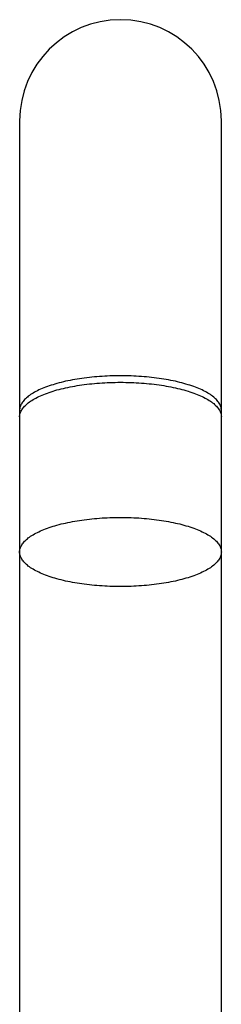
# Model space of a CAD drawing. Header units: millimetres. Extents: x 8 to 699, y 12 to 648.
# Tile 37 of 38: x 318 to 341, y 537 to 648. Entities that reach past the tile are written whole.
import ezdxf

# ---------------------------------------------------------------- set-up
doc = ezdxf.new("R2010")
doc.units = ezdxf.units.MM

msp = doc.modelspace()

# ---------------------------------------------------------------- linework, layer by layer
at = {"color": 7, "linetype": 'Continuous', "lineweight": 30}
for p, q in [((318.4, 636.4), (318.4, 616.66)), ((341.2, 616.66), (341.2, 636.4)), ((318.4, 616.66), (318.4, 603.01)), ((341.2, 603.01), (341.2, 616.66)), ((318.4, 603.75), (318.4, 587.77)), ((341.2, 587.77), (341.2, 603.75)), ((318.4, 587.77), (318.4, 497.2)), ((341.2, 497.2), (341.2, 587.77))]:
    msp.add_line(p, q, dxfattribs=at)
at = {"color": 7, "linetype": 'Continuous', "lineweight": 30, "flags": 128}
for points in [[(341.2, 603.75), (341.19, 603.85), (341.18, 603.95), (341.16, 604.05), (341.14, 604.15), (341.1, 604.26), (341.06, 604.36), (341.01, 604.46), (340.95, 604.56), (340.88, 604.66), (340.81, 604.76), (340.73, 604.85), (340.64, 604.95), (340.54, 605.05), (340.44, 605.14), (340.33, 605.24), (340.21, 605.33), (340.09, 605.42), (339.96, 605.52), (339.82, 605.61), (339.67, 605.7), (339.52, 605.78), (339.36, 605.87), (339.19, 605.95), (339.02, 606.04), (338.84, 606.12), (338.66, 606.2), (338.47, 606.28), (338.27, 606.36), (338.07, 606.43), (337.86, 606.5), (337.65, 606.57), (337.43, 606.64), (337.2, 606.71), (336.97, 606.78), (336.74, 606.84), (336.5, 606.9), (336.26, 606.96), (336.01, 607.02), (335.76, 607.07), (335.5, 607.12), (335.24, 607.17), (334.97, 607.22), (334.71, 607.27), (334.44, 607.31), (334.16, 607.35), (333.88, 607.39), (333.6, 607.42), (333.32, 607.45), (333.04, 607.48), (332.75, 607.51), (332.46, 607.54), (332.17, 607.56), (331.88, 607.58), (331.58, 607.6), (331.29, 607.61), (330.99, 607.62), (330.69, 607.63), (330.4, 607.64), (330.1, 607.64), (329.8, 607.65), (329.5, 607.64), (329.2, 607.64), (328.9, 607.63), (328.61, 607.62), (328.31, 607.61), (328.02, 607.6), (327.72, 607.58), (327.43, 607.56), (327.14, 607.54), (326.85, 607.51), (326.56, 607.48), (326.28, 607.45), (325.99, 607.42), (325.71, 607.39), (325.44, 607.35), (325.16, 607.31), (324.89, 607.27), (324.62, 607.22), (324.36, 607.17), (324.1, 607.12), (323.84, 607.07), (323.59, 607.02), (323.34, 606.96), (323.1, 606.9), (322.86, 606.84), (322.62, 606.78), (322.39, 606.71), (322.17, 606.64), (321.95, 606.57), (321.74, 606.5), (321.53, 606.43), (321.33, 606.36), (321.13, 606.28), (320.94, 606.2), (320.75, 606.12), (320.58, 606.04), (320.4, 605.95), (320.24, 605.87), (320.08, 605.78), (319.93, 605.7), (319.78, 605.61), (319.64, 605.52), (319.51, 605.42), (319.38, 605.33), (319.27, 605.24), (319.16, 605.14), (319.05, 605.05), (318.96, 604.95), (318.87, 604.85), (318.79, 604.76), (318.71, 604.66), (318.65, 604.56), (318.59, 604.46), (318.54, 604.36), (318.5, 604.26), (318.46, 604.15), (318.43, 604.05), (318.41, 603.95), (318.4, 603.85), (318.4, 603.75)], [(318.4, 603.01), (318.4, 603.11), (318.41, 603.21), (318.43, 603.31), (318.46, 603.42), (318.5, 603.52), (318.54, 603.62), (318.59, 603.72), (318.65, 603.82), (318.71, 603.92), (318.79, 604.02), (318.87, 604.12), (318.96, 604.21), (319.05, 604.31), (319.16, 604.41), (319.27, 604.5), (319.38, 604.59), (319.51, 604.69), (319.64, 604.78), (319.78, 604.87), (319.93, 604.96), (320.08, 605.05), (320.24, 605.13), (320.4, 605.22), (320.58, 605.3), (320.75, 605.38), (320.94, 605.46), (321.13, 605.54), (321.33, 605.62), (321.53, 605.69), (321.74, 605.77), (321.95, 605.84), (322.17, 605.91), (322.39, 605.97), (322.62, 606.04), (322.86, 606.1), (323.1, 606.16), (323.34, 606.22), (323.59, 606.28), (323.84, 606.33), (324.1, 606.39), (324.36, 606.44), (324.62, 606.48), (324.89, 606.53), (325.16, 606.57), (325.44, 606.61), (325.71, 606.65), (325.99, 606.68), (326.28, 606.72), (326.56, 606.75), (326.85, 606.77), (327.14, 606.8), (327.43, 606.82), (327.72, 606.84), (328.02, 606.86), (328.31, 606.87), (328.61, 606.89), (328.9, 606.9), (329.2, 606.9), (329.5, 606.91), (329.8, 606.91)], [(329.8, 606.91), (330.1, 606.91), (330.4, 606.9), (330.69, 606.9), (330.99, 606.89), (331.29, 606.87), (331.58, 606.86), (331.88, 606.84), (332.17, 606.82), (332.46, 606.8), (332.75, 606.77), (333.04, 606.75), (333.32, 606.72), (333.6, 606.68), (333.88, 606.65), (334.16, 606.61), (334.44, 606.57), (334.71, 606.53), (334.97, 606.48), (335.24, 606.44), (335.5, 606.39), (335.76, 606.33), (336.01, 606.28), (336.26, 606.22), (336.5, 606.16), (336.74, 606.1), (336.97, 606.04), (337.2, 605.97), (337.43, 605.91), (337.65, 605.84), (337.86, 605.77), (338.07, 605.69), (338.27, 605.62), (338.47, 605.54), (338.66, 605.46), (338.84, 605.38), (339.02, 605.3), (339.19, 605.22), (339.36, 605.13), (339.52, 605.05), (339.67, 604.96), (339.82, 604.87), (339.96, 604.78), (340.09, 604.69), (340.21, 604.59), (340.33, 604.5), (340.44, 604.41), (340.54, 604.31), (340.64, 604.21), (340.73, 604.12), (340.81, 604.02), (340.88, 603.92), (340.95, 603.82), (341.01, 603.72), (341.06, 603.62), (341.1, 603.52), (341.14, 603.42), (341.16, 603.31), (341.18, 603.21), (341.19, 603.11), (341.2, 603.01)], [(341.2, 587.77), (341.19, 587.67), (341.18, 587.57), (341.16, 587.47), (341.14, 587.36), (341.1, 587.26), (341.06, 587.16), (341.01, 587.06), (340.95, 586.96), (340.88, 586.86), (340.81, 586.76), (340.73, 586.66), (340.64, 586.57), (340.54, 586.47), (340.44, 586.37), (340.33, 586.28), (340.21, 586.19), (340.09, 586.09), (339.96, 586), (339.82, 585.91), (339.67, 585.82), (339.52, 585.73), (339.36, 585.65), (339.19, 585.56), (339.02, 585.48), (338.84, 585.4), (338.66, 585.32), (338.47, 585.24), (338.27, 585.16), (338.07, 585.09), (337.86, 585.01), (337.65, 584.94), (337.43, 584.87), (337.2, 584.81), (336.97, 584.74), (336.74, 584.68), (336.5, 584.62), (336.26, 584.56), (336.01, 584.5), (335.76, 584.45), (335.5, 584.39), (335.24, 584.34), (334.97, 584.3), (334.71, 584.25), (334.44, 584.21), (334.16, 584.17), (333.88, 584.13), (333.6, 584.1), (333.32, 584.06), (333.04, 584.03), (332.75, 584.01), (332.46, 583.98), (332.17, 583.96), (331.88, 583.94), (331.58, 583.92), (331.29, 583.91), (330.99, 583.89), (330.69, 583.88), (330.4, 583.88), (330.1, 583.87), (329.8, 583.87), (329.5, 583.87), (329.2, 583.88), (328.9, 583.88), (328.61, 583.89), (328.31, 583.91), (328.02, 583.92), (327.72, 583.94), (327.43, 583.96), (327.14, 583.98), (326.85, 584.01), (326.56, 584.03), (326.28, 584.06), (325.99, 584.1), (325.71, 584.13), (325.44, 584.17), (325.16, 584.21), (324.89, 584.25), (324.62, 584.3), (324.36, 584.34), (324.1, 584.39), (323.84, 584.45), (323.59, 584.5), (323.34, 584.56), (323.1, 584.62), (322.86, 584.68), (322.62, 584.74), (322.39, 584.81), (322.17, 584.87), (321.95, 584.94), (321.74, 585.01), (321.53, 585.09), (321.33, 585.16), (321.13, 585.24), (320.94, 585.32), (320.75, 585.4), (320.58, 585.48), (320.4, 585.56), (320.24, 585.65), (320.08, 585.73), (319.93, 585.82), (319.78, 585.91), (319.64, 586), (319.51, 586.09), (319.38, 586.19), (319.27, 586.28), (319.16, 586.37), (319.05, 586.47), (318.96, 586.57), (318.87, 586.66), (318.79, 586.76), (318.71, 586.86), (318.65, 586.96), (318.59, 587.06), (318.54, 587.16), (318.5, 587.26), (318.46, 587.36), (318.43, 587.47), (318.41, 587.57), (318.4, 587.67), (318.4, 587.77), (318.4, 587.87), (318.41, 587.98), (318.43, 588.08), (318.46, 588.18), (318.5, 588.28), (318.54, 588.38), (318.59, 588.48), (318.65, 588.58), (318.71, 588.68), (318.79, 588.78), (318.87, 588.88), (318.96, 588.98), (319.05, 589.07), (319.16, 589.17), (319.27, 589.26), (319.38, 589.36), (319.51, 589.45), (319.64, 589.54), (319.78, 589.63), (319.93, 589.72), (320.08, 589.81), (320.24, 589.9), (320.4, 589.98), (320.58, 590.06), (320.75, 590.15), (320.94, 590.23), (321.13, 590.3), (321.33, 590.38), (321.53, 590.46), (321.74, 590.53), (321.95, 590.6), (322.17, 590.67), (322.39, 590.74), (322.62, 590.8), (322.86, 590.86), (323.1, 590.93), (323.34, 590.98), (323.59, 591.04), (323.84, 591.1), (324.1, 591.15), (324.36, 591.2), (324.62, 591.25), (324.89, 591.29), (325.16, 591.33), (325.44, 591.37), (325.71, 591.41), (325.99, 591.45), (326.28, 591.48), (326.56, 591.51), (326.85, 591.54), (327.14, 591.56), (327.43, 591.59), (327.72, 591.61), (328.02, 591.62), (328.31, 591.64), (328.61, 591.65), (328.9, 591.66), (329.2, 591.67), (329.5, 591.67), (329.8, 591.67), (330.1, 591.67), (330.4, 591.67), (330.69, 591.66), (330.99, 591.65), (331.29, 591.64), (331.58, 591.62), (331.88, 591.61), (332.17, 591.59), (332.46, 591.56), (332.75, 591.54), (333.04, 591.51), (333.32, 591.48), (333.6, 591.45), (333.88, 591.41), (334.16, 591.37), (334.44, 591.33), (334.71, 591.29), (334.97, 591.25), (335.24, 591.2), (335.5, 591.15), (335.76, 591.1), (336.01, 591.04), (336.26, 590.98), (336.5, 590.93), (336.74, 590.86), (336.97, 590.8), (337.2, 590.74), (337.43, 590.67), (337.65, 590.6), (337.86, 590.53), (338.07, 590.46), (338.27, 590.38), (338.47, 590.3), (338.66, 590.23), (338.84, 590.15), (339.02, 590.06), (339.19, 589.98), (339.36, 589.9), (339.52, 589.81), (339.67, 589.72), (339.82, 589.63), (339.96, 589.54), (340.09, 589.45), (340.21, 589.36), (340.33, 589.26), (340.44, 589.17), (340.54, 589.07), (340.64, 588.98), (340.73, 588.88), (340.81, 588.78), (340.88, 588.68), (340.95, 588.58), (341.01, 588.48), (341.06, 588.38), (341.1, 588.28), (341.14, 588.18), (341.16, 588.08), (341.18, 587.98), (341.19, 587.87), (341.2, 587.77)]]:
    msp.add_lwpolyline(points, dxfattribs=at)
at = {"color": 7, "linetype": 'Continuous', "lineweight": 30}
for start, end in [(90, 180), (0, 90)]:
    msp.add_arc((329.8, 636.4), 11.4, start, end, dxfattribs=at)

doc.saveas('drawing.dxf')
